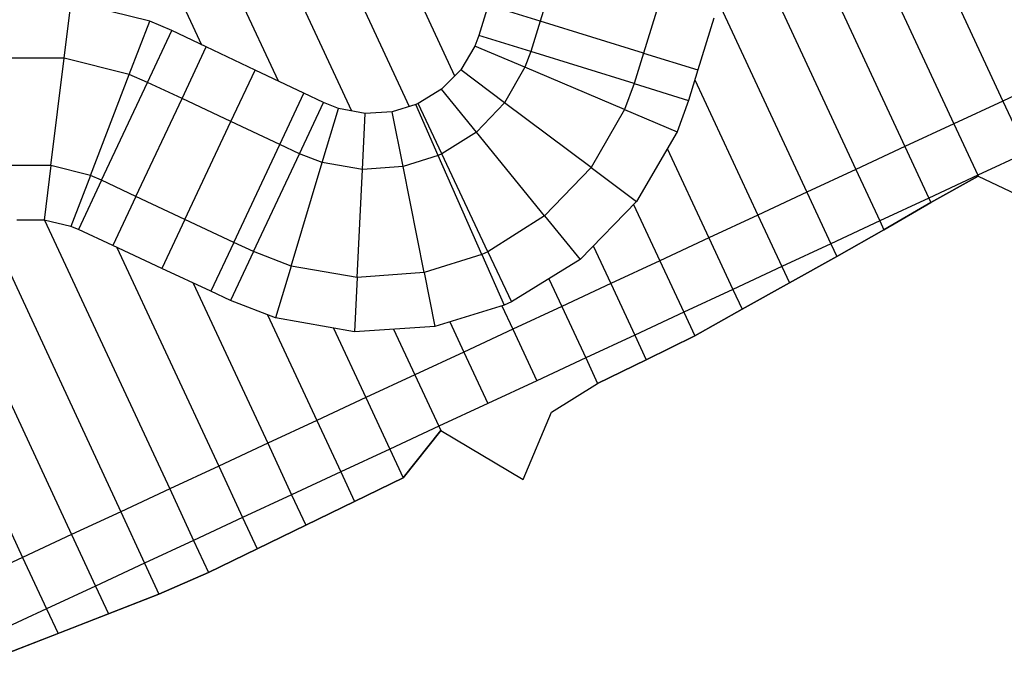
# Model space of a CAD drawing. Extents: x 1075205 to 1080159, y 1572534 to 1573545.
# Tile 26 of 29: x 1079359 to 1079724, y 1572845 to 1573079. Entities that reach past the tile are written whole.
import ezdxf

# ---------------------------------------------------------------- set-up
doc = ezdxf.new("R2010")
doc.units = 0
doc.header["$MEASUREMENT"] = 0
doc.layers.add('Canal', color=8, linetype='Continuous')

msp = doc.modelspace()

# ---------------------------------------------------------------- linework, layer by layer
msp.add_lwpolyline([(1079354.86, 1572844.9), (1079410.85, 1572866.79), (1079429.16, 1572874.84), (1079501.15, 1572909.78), (1079515.07, 1572927.26), (1079545.55, 1572909.15), (1079556, 1572934.12), (1079573.13, 1572944.71), (1079591.12, 1572953.44), (1079609.07, 1572962.28), (1079626.54, 1572972.15), (1079644.05, 1572981.92), (1079661.57, 1572991.68), (1079679.04, 1573001.54), (1079696.43, 1573011.57), (1079713.92, 1573021.39), (1079742.23, 1573007.96)])
at = {"layer": 'Canal', "extrusion": (-0.001055, -0.000490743, 0.999999)}
for p, q in [((1079471.6, 1573162.87, 71.26), (1079520.21, 1573058.43, 71.26)), ((1079471.6, 1573162.87, 71.26), (1079520.21, 1573058.43, 71.26)), ((1079453.47, 1573154.43, 71.23), (1079503.43, 1573047.08, 71.23)), ((1079453.47, 1573154.43, 71.23), (1079503.43, 1573047.08, 71.23)), ((1079675.86, 1573150.58, 71.46), (1079723.06, 1573049.14, 71.46)), ((1079675.86, 1573150.58, 71.46), (1079723.06, 1573049.14, 71.46)), ((1079654.65, 1573148.75, 71.44), (1079704.93, 1573040.71, 71.44)), ((1079654.65, 1573148.75, 71.44), (1079704.93, 1573040.71, 71.44)), ((1079435.34, 1573145.99, 71.21), (1079482.11, 1573045.48, 71.21)), ((1079435.34, 1573145.99, 71.21), (1079482.11, 1573045.48, 71.21)), ((1079417.21, 1573137.55, 71.19), (1079454.89, 1573056.57, 71.19)), ((1079417.21, 1573137.55, 71.19), (1079454.89, 1573056.57, 71.19)), ((1079637.82, 1573137.51, 71.42), (1079686.8, 1573032.27, 71.42)), ((1079637.82, 1573137.51, 71.42), (1079686.8, 1573032.27, 71.42)), ((1079399.07, 1573129.11, 71.16), (1079426.6, 1573069.97, 71.16)), ((1079399.07, 1573129.11, 71.16), (1079426.6, 1573069.97, 71.16)), ((1079626.66, 1573114.1, 71.4), (1079668.66, 1573023.83, 71.4)), ((1079626.66, 1573114.1, 71.4), (1079668.66, 1573023.83, 71.4)), ((1079617.89, 1573085.54, 71.37), (1079650.53, 1573015.39, 71.37)), ((1079617.89, 1573085.54, 71.37), (1079650.53, 1573015.39, 71.37)), ((1079609.11, 1573056.99, 71.35), (1079632.4, 1573006.95, 71.35)), ((1079609.11, 1573056.99, 71.35), (1079632.4, 1573006.95, 71.35)), ((1079741.2, 1573057.58, 71.49), (1079723.06, 1573049.14, 71.46)), ((1079723.06, 1573049.14, 71.46), (1079704.93, 1573040.71, 71.44)), ((1079704.93, 1573040.71, 71.44), (1079686.8, 1573032.27, 71.42)), ((1079598.89, 1573031.57, 71.33), (1079614.27, 1572998.51, 71.33)), ((1079598.89, 1573031.57, 71.33), (1079614.27, 1572998.51, 71.33)), ((1079686.8, 1573032.27, 71.42), (1079668.66, 1573023.83, 71.4)), ((1079668.66, 1573023.83, 71.4), (1079650.53, 1573015.39, 71.37)), ((1079650.53, 1573015.39, 71.37), (1079632.4, 1573006.95, 71.35)), ((1079586.45, 1573010.89, 71.3), (1079596.13, 1572990.08, 71.3)), ((1079586.45, 1573010.89, 71.3), (1079596.13, 1572990.08, 71.3)), ((1079368.55, 1573005.09, 71.07), (1079414.81, 1572905.69, 71.07)), ((1079368.55, 1573005.09, 71.07), (1079414.81, 1572905.69, 71.07)), ((1079632.4, 1573006.95, 71.35), (1079614.27, 1572998.51, 71.33)), ((1079347.81, 1573002.25, 71.05), (1079396.67, 1572897.25, 71.05)), ((1079347.81, 1573002.25, 71.05), (1079396.67, 1572897.25, 71.05)), ((1079614.27, 1572998.51, 71.33), (1079596.13, 1572990.08, 71.3)), ((1079395.31, 1572994.99, 71.09), (1079432.94, 1572914.13, 71.09)), ((1079395.31, 1572994.99, 71.09), (1079432.94, 1572914.13, 71.09)), ((1079571.52, 1572995.56, 71.28), (1079578, 1572981.64, 71.28)), ((1079571.52, 1572995.56, 71.28), (1079578, 1572981.64, 71.28)), ((1079331.48, 1572989.95, 71.02), (1079378.54, 1572888.81, 71.02)), ((1079331.48, 1572989.95, 71.02), (1079378.54, 1572888.81, 71.02)), ((1079596.13, 1572990.08, 71.3), (1079578, 1572981.64, 71.28)), ((1079555.11, 1572983.42, 71.26), (1079559.87, 1572973.2, 71.26)), ((1079555.11, 1572983.42, 71.26), (1079559.87, 1572973.2, 71.26)), ((1079423.5, 1572981.82, 71.12), (1079451.07, 1572922.57, 71.12)), ((1079423.5, 1572981.82, 71.12), (1079451.07, 1572922.57, 71.12)), ((1079578, 1572981.64, 71.28), (1079559.87, 1572973.2, 71.26)), ((1079537.72, 1572973.39, 71.23), (1079541.74, 1572964.76, 71.23)), ((1079537.72, 1572973.39, 71.23), (1079541.74, 1572964.76, 71.23)), ((1079559.87, 1572973.2, 71.26), (1079541.74, 1572964.76, 71.23)), ((1079451.02, 1572970.08, 71.14), (1079469.21, 1572931.01, 71.14)), ((1079451.02, 1572970.08, 71.14), (1079469.21, 1572931.01, 71.14)), ((1079321.24, 1572964.55, 71), (1079360.41, 1572880.38, 71)), ((1079321.24, 1572964.55, 71), (1079360.41, 1572880.38, 71)), ((1079475.37, 1572965.16, 71.16), (1079487.34, 1572939.45, 71.16)), ((1079475.37, 1572965.16, 71.16), (1079487.34, 1572939.45, 71.16)), ((1079497.63, 1572964.74, 71.19), (1079505.47, 1572947.88, 71.19)), ((1079497.63, 1572964.74, 71.19), (1079505.47, 1572947.88, 71.19)), ((1079518.42, 1572967.47, 71.21), (1079523.6, 1572956.32, 71.21)), ((1079518.42, 1572967.47, 71.21), (1079523.6, 1572956.32, 71.21)), ((1079541.74, 1572964.76, 71.23), (1079523.6, 1572956.32, 71.21)), ((1079523.6, 1572956.32, 71.21), (1079505.47, 1572947.88, 71.19)), ((1079505.47, 1572947.88, 71.19), (1079487.34, 1572939.45, 71.16)), ((1079487.34, 1572939.45, 71.16), (1079469.21, 1572931.01, 71.14)), ((1079469.21, 1572931.01, 71.14), (1079451.07, 1572922.57, 71.12)), ((1079451.07, 1572922.57, 71.12), (1079432.94, 1572914.13, 71.09)), ((1079432.94, 1572914.13, 71.09), (1079414.81, 1572905.69, 71.07)), ((1079414.81, 1572905.69, 71.07), (1079396.67, 1572897.25, 71.05)), ((1079396.67, 1572897.25, 71.05), (1079378.54, 1572888.81, 71.02)), ((1079378.54, 1572888.81, 71.02), (1079360.41, 1572880.38, 71)), ((1079360.41, 1572880.38, 71), (1079342.28, 1572871.94, 70.98))]:
    msp.add_line(p, q, dxfattribs=at)
at = {"layer": 'Canal', "extrusion": (0.067784, -0.021963, 0.997458)}
for p, q in [((1079557.78, 1573097.81, 69.86), (1079551.87, 1573078.7, 69.84)), ((1079532.65, 1573084.65, 71.28), (1079529.13, 1573073.38, 71.27)), ((1079551.87, 1573078.7, 69.84), (1079532.65, 1573084.65, 71.28)), ((1079551.87, 1573078.7, 69.84), (1079532.65, 1573084.65, 71.28)), ((1079551.87, 1573078.7, 69.84), (1079548.38, 1573067.42, 69.83)), ((1079548.38, 1573067.42, 69.83), (1079529.13, 1573073.38, 71.27))]:
    msp.add_line(p, q, dxfattribs=at)
at = {"layer": 'Canal', "extrusion": (-0.000276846, -0.0008942, 1)}
for p, q in [((1079557.78, 1573097.81, 69.86), (1079551.87, 1573078.7, 69.84)), ((1079595.99, 1573085.98, 69.86), (1079590.08, 1573066.87, 69.84)), ((1079551.87, 1573078.7, 69.84), (1079548.38, 1573067.42, 69.83)), ((1079590.08, 1573066.87, 69.84), (1079551.87, 1573078.7, 69.84)), ((1079590.08, 1573066.87, 69.84), (1079551.87, 1573078.7, 69.84)), ((1079586.59, 1573055.59, 69.83), (1079548.38, 1573067.42, 69.83)), ((1079590.08, 1573066.87, 69.84), (1079586.59, 1573055.59, 69.83))]:
    msp.add_line(p, q, dxfattribs=at)
at = {"layer": 'Canal'}
for p, q in [((1079375.78, 1573064.97, 69.62), (1079378.37, 1573085.8, 71.12)), ((1079375.78, 1573064.97, 69.62), (1079378.37, 1573085.8, 71.12)), ((1079407.43, 1573078.64, 71.15), (1079378.37, 1573085.8, 71.12)), ((1079399.85, 1573058.94, 69.64), (1079407.43, 1573078.64, 71.15)), ((1079399.85, 1573058.94, 69.64), (1079407.43, 1573078.64, 71.15)), ((1079415.6, 1573075.18, 71.15), (1079407.43, 1573078.64, 71.15)), ((1079406.61, 1573056.05, 69.64), (1079415.6, 1573075.18, 71.15)), ((1079529.13, 1573073.38, 71.27), (1079527.65, 1573069.47, 71.27)), ((1079548.38, 1573067.42, 69.83), (1079529.13, 1573073.38, 71.27)), ((1079527.65, 1573069.47, 71.27), (1079522.47, 1573060.74, 71.26)), ((1079546.25, 1573061.61, 69.83), (1079527.65, 1573069.47, 71.27)), ((1079546.25, 1573061.61, 69.83), (1079527.65, 1573069.47, 71.27)), ((1079548.38, 1573067.42, 69.83), (1079546.25, 1573061.61, 69.83)), ((1079548.38, 1573067.42, 69.83), (1079546.25, 1573061.61, 69.83)), ((1079586.59, 1573055.59, 69.83), (1079548.38, 1573067.42, 69.83)), ((1079375.78, 1573064.97, 69.62), (1079350.96, 1573065.01, 69.6)), ((1079375.78, 1573064.97, 69.62), (1079350.96, 1573065.01, 69.6)), ((1079370.85, 1573025.28, 69.62), (1079375.78, 1573064.97, 69.62)), ((1079370.85, 1573025.28, 69.62), (1079375.78, 1573064.97, 69.62)), ((1079399.85, 1573058.94, 69.64), (1079375.78, 1573064.97, 69.62)), ((1079399.85, 1573058.94, 69.64), (1079375.78, 1573064.97, 69.62)), ((1079385.48, 1573021.61, 69.64), (1079399.85, 1573058.94, 69.64)), ((1079385.48, 1573021.61, 69.64), (1079399.85, 1573058.94, 69.64)), ((1079406.61, 1573056.05, 69.64), (1079399.85, 1573058.94, 69.64)), ((1079406.61, 1573056.05, 69.64), (1079399.85, 1573058.94, 69.64)), ((1079522.47, 1573060.74, 71.26), (1079515.38, 1573053.51, 71.25)), ((1079538.73, 1573048.53, 69.81), (1079522.47, 1573060.74, 71.26)), ((1079538.73, 1573048.53, 69.81), (1079522.47, 1573060.74, 71.26)), ((1079546.25, 1573061.61, 69.83), (1079538.73, 1573048.53, 69.81)), ((1079546.25, 1573061.61, 69.83), (1079538.73, 1573048.53, 69.81)), ((1079583.09, 1573046.02, 69.83), (1079546.25, 1573061.61, 69.83)), ((1079583.09, 1573046.02, 69.83), (1079546.25, 1573061.61, 69.83)), ((1079389.59, 1573019.86, 69.64), (1079406.61, 1573056.05, 69.64)), ((1079586.59, 1573055.59, 69.83), (1079583.09, 1573046.02, 69.83)), ((1079586.59, 1573055.59, 69.83), (1079583.09, 1573046.02, 69.83)), ((1079586.59, 1573055.59, 69.83), (1079606.77, 1573049.34, 71.34)), ((1079515.38, 1573053.51, 71.25), (1079506.77, 1573048.22, 71.24)), ((1079528.27, 1573037.66, 69.79), (1079515.38, 1573053.51, 71.25)), ((1079528.27, 1573037.66, 69.79), (1079515.38, 1573053.51, 71.25)), ((1079462.77, 1573029.65, 69.7), (1079471.69, 1573048.62, 71.2)), ((1079477.28, 1573046.38, 71.2), (1079471.69, 1573048.62, 71.2)), ((1079505.88, 1573047.83, 71.24), (1079497.17, 1573045.17, 71.22)), ((1079506.77, 1573048.22, 71.24), (1079505.88, 1573047.83, 71.24)), ((1079514.18, 1573029.03, 69.77), (1079505.88, 1573047.83, 71.24)), ((1079514.18, 1573029.03, 69.77), (1079505.88, 1573047.83, 71.24)), ((1079515.5, 1573029.63, 69.77), (1079506.77, 1573048.22, 71.24)), ((1079515.5, 1573029.63, 69.77), (1079506.77, 1573048.22, 71.24)), ((1079538.73, 1573048.53, 69.81), (1079528.27, 1573037.66, 69.79)), ((1079538.73, 1573048.53, 69.81), (1079528.27, 1573037.66, 69.79)), ((1079570.72, 1573024.51, 69.81), (1079538.73, 1573048.53, 69.81)), ((1079570.72, 1573024.51, 69.81), (1079538.73, 1573048.53, 69.81)), ((1079606.77, 1573049.34, 71.34), (1079602.52, 1573037.81, 71.33)), ((1079471.26, 1573026.39, 69.71), (1079477.28, 1573046.38, 71.2)), ((1079471.26, 1573026.39, 69.71), (1079477.28, 1573046.38, 71.2)), ((1079487.13, 1573044.55, 71.21), (1079477.28, 1573046.38, 71.2)), ((1079486.12, 1573023.83, 69.73), (1079487.13, 1573044.55, 71.21)), ((1079486.12, 1573023.83, 69.73), (1079487.13, 1573044.55, 71.21)), ((1079497.17, 1573045.17, 71.22), (1079487.13, 1573044.55, 71.21)), ((1079501.17, 1573024.93, 69.75), (1079497.17, 1573045.17, 71.22)), ((1079501.17, 1573024.93, 69.75), (1079497.17, 1573045.17, 71.22)), ((1079583.09, 1573046.02, 69.83), (1079570.72, 1573024.51, 69.81)), ((1079583.09, 1573046.02, 69.83), (1079570.72, 1573024.51, 69.81)), ((1079583.09, 1573046.02, 69.83), (1079602.52, 1573037.81, 71.33)), ((1079583.09, 1573046.02, 69.83), (1079602.52, 1573037.81, 71.33)), ((1079528.27, 1573037.66, 69.79), (1079515.5, 1573029.63, 69.77)), ((1079528.27, 1573037.66, 69.79), (1079515.5, 1573029.63, 69.77)), ((1079553.51, 1573006.63, 69.79), (1079528.27, 1573037.66, 69.79)), ((1079553.51, 1573006.63, 69.79), (1079528.27, 1573037.66, 69.79)), ((1079602.52, 1573037.81, 71.33), (1079587.47, 1573011.93, 71.3)), ((1079445.75, 1572993.45, 69.7), (1079462.77, 1573029.65, 69.7)), ((1079471.26, 1573026.39, 69.71), (1079462.77, 1573029.65, 69.7)), ((1079471.26, 1573026.39, 69.71), (1079462.77, 1573029.65, 69.7)), ((1079515.5, 1573029.63, 69.77), (1079514.18, 1573029.03, 69.77)), ((1079515.5, 1573029.63, 69.77), (1079514.18, 1573029.03, 69.77)), ((1079532.5, 1572993.43, 69.77), (1079515.5, 1573029.63, 69.77)), ((1079532.5, 1572993.43, 69.77), (1079515.5, 1573029.63, 69.77)), ((1079459.71, 1572988.1, 69.71), (1079471.26, 1573026.39, 69.71)), ((1079459.71, 1572988.1, 69.71), (1079471.26, 1573026.39, 69.71)), ((1079486.12, 1573023.83, 69.73), (1079471.26, 1573026.39, 69.71)), ((1079486.12, 1573023.83, 69.73), (1079471.26, 1573026.39, 69.71)), ((1079514.18, 1573029.03, 69.77), (1079501.17, 1573024.93, 69.75)), ((1079514.18, 1573029.03, 69.77), (1079501.17, 1573024.93, 69.75)), ((1079530.32, 1572992.44, 69.77), (1079514.18, 1573029.03, 69.77)), ((1079530.32, 1572992.44, 69.77), (1079514.18, 1573029.03, 69.77)), ((1079370.85, 1573025.28, 69.62), (1079355.77, 1573025.3, 69.6)), ((1079370.85, 1573025.28, 69.62), (1079355.77, 1573025.3, 69.6)), ((1079370.85, 1573025.28, 69.62), (1079368.35, 1573005.14, 71.07)), ((1079370.85, 1573025.28, 69.62), (1079368.35, 1573005.14, 71.07)), ((1079385.48, 1573021.61, 69.64), (1079370.85, 1573025.28, 69.62)), ((1079385.48, 1573021.61, 69.64), (1079370.85, 1573025.28, 69.62)), ((1079484.17, 1572983.88, 69.73), (1079486.12, 1573023.83, 69.73)), ((1079484.17, 1572983.88, 69.73), (1079486.12, 1573023.83, 69.73)), ((1079501.17, 1573024.93, 69.75), (1079486.12, 1573023.83, 69.73)), ((1079501.17, 1573024.93, 69.75), (1079486.12, 1573023.83, 69.73)), ((1079508.92, 1572985.69, 69.75), (1079501.17, 1573024.93, 69.75)), ((1079508.92, 1572985.69, 69.75), (1079501.17, 1573024.93, 69.75)), ((1079570.72, 1573024.51, 69.81), (1079553.51, 1573006.63, 69.79)), ((1079570.72, 1573024.51, 69.81), (1079553.51, 1573006.63, 69.79)), ((1079570.72, 1573024.51, 69.81), (1079587.47, 1573011.93, 71.3)), ((1079570.72, 1573024.51, 69.81), (1079587.47, 1573011.93, 71.3)), ((1079385.48, 1573021.61, 69.64), (1079378.24, 1573002.8, 71.08)), ((1079385.48, 1573021.61, 69.64), (1079378.24, 1573002.8, 71.08)), ((1079389.59, 1573019.86, 69.64), (1079381.03, 1573001.65, 71.08)), ((1079389.59, 1573019.86, 69.64), (1079385.48, 1573021.61, 69.64)), ((1079389.59, 1573019.86, 69.64), (1079385.48, 1573021.61, 69.64)), ((1079587.47, 1573011.93, 71.3), (1079566.61, 1572990.52, 71.27)), ((1079368.35, 1573005.14, 71.07), (1079358.22, 1573005.05, 71.06)), ((1079378.24, 1573002.8, 71.08), (1079368.35, 1573005.14, 71.07)), ((1079553.51, 1573006.63, 69.79), (1079532.5, 1572993.43, 69.77)), ((1079553.51, 1573006.63, 69.79), (1079532.5, 1572993.43, 69.77)), ((1079553.51, 1573006.63, 69.79), (1079566.61, 1572990.52, 71.27)), ((1079553.51, 1573006.63, 69.79), (1079566.61, 1572990.52, 71.27)), ((1079381.03, 1573001.65, 71.08), (1079378.24, 1573002.8, 71.08)), ((1079445.75, 1572993.45, 69.7), (1079437.26, 1572975.4, 71.13)), ((1079459.71, 1572988.1, 69.71), (1079445.75, 1572993.45, 69.7)), ((1079459.71, 1572988.1, 69.71), (1079445.75, 1572993.45, 69.7)), ((1079532.5, 1572993.43, 69.77), (1079530.32, 1572992.44, 69.77)), ((1079532.5, 1572993.43, 69.77), (1079530.32, 1572992.44, 69.77)), ((1079532.5, 1572993.43, 69.77), (1079541.23, 1572974.84, 71.24)), ((1079532.5, 1572993.43, 69.77), (1079541.23, 1572974.84, 71.24)), ((1079530.32, 1572992.44, 69.77), (1079508.92, 1572985.69, 69.75)), ((1079530.32, 1572992.44, 69.77), (1079508.92, 1572985.69, 69.75)), ((1079530.32, 1572992.44, 69.77), (1079538.6, 1572973.67, 71.23)), ((1079530.32, 1572992.44, 69.77), (1079538.6, 1572973.67, 71.23)), ((1079566.61, 1572990.52, 71.27), (1079541.23, 1572974.84, 71.24)), ((1079459.71, 1572988.1, 69.71), (1079453.94, 1572968.95, 71.14)), ((1079459.71, 1572988.1, 69.71), (1079453.94, 1572968.95, 71.14)), ((1079484.17, 1572983.88, 69.73), (1079459.71, 1572988.1, 69.71)), ((1079484.17, 1572983.88, 69.73), (1079459.71, 1572988.1, 69.71)), ((1079484.17, 1572983.88, 69.73), (1079483.19, 1572963.77, 71.17)), ((1079484.17, 1572983.88, 69.73), (1079483.19, 1572963.77, 71.17)), ((1079508.92, 1572985.69, 69.75), (1079484.17, 1572983.88, 69.73)), ((1079508.92, 1572985.69, 69.75), (1079484.17, 1572983.88, 69.73)), ((1079508.92, 1572985.69, 69.75), (1079512.86, 1572965.76, 71.2)), ((1079508.92, 1572985.69, 69.75), (1079512.86, 1572965.76, 71.2)), ((1079453.94, 1572968.95, 71.14), (1079437.26, 1572975.4, 71.13)), ((1079538.6, 1572973.67, 71.23), (1079512.86, 1572965.76, 71.2)), ((1079541.23, 1572974.84, 71.24), (1079538.6, 1572973.67, 71.23)), ((1079483.19, 1572963.77, 71.17), (1079453.94, 1572968.95, 71.14)), ((1079512.86, 1572965.76, 71.2), (1079483.19, 1572963.77, 71.17))]:
    msp.add_line(p, q, dxfattribs=at)
at = {"layer": 'Canal', "extrusion": (0.068336, -0.02018, -0.997458)}
for p, q in [((1079595.99, 1573085.98, 69.86), (1079590.08, 1573066.87, 69.84)), ((1079616.11, 1573079.75, 71.37), (1079610.23, 1573060.63, 71.35)), ((1079590.08, 1573066.87, 69.84), (1079586.59, 1573055.59, 69.83)), ((1079590.08, 1573066.87, 69.84), (1079610.23, 1573060.63, 71.35)), ((1079590.08, 1573066.87, 69.84), (1079610.23, 1573060.63, 71.35)), ((1079610.23, 1573060.63, 71.35), (1079606.77, 1573049.34, 71.34)), ((1079586.59, 1573055.59, 69.83), (1079606.77, 1573049.34, 71.34))]:
    msp.add_line(p, q, dxfattribs=at)
at = {"layer": 'Canal', "extrusion": (-0.031162, -0.064078, 0.997458)}
for p, q in [((1079406.61, 1573056.05, 69.64), (1079415.6, 1573075.18, 71.15)), ((1079428.34, 1573069.15, 71.16), (1079415.6, 1573075.18, 71.15)), ((1079419.36, 1573050.06, 69.66), (1079428.34, 1573069.15, 71.16)), ((1079419.36, 1573050.06, 69.66), (1079428.34, 1573069.15, 71.16)), ((1079446.41, 1573060.59, 71.18), (1079428.34, 1573069.15, 71.16)), ((1079437.46, 1573041.55, 69.68), (1079446.41, 1573060.59, 71.18)), ((1079437.46, 1573041.55, 69.68), (1079446.41, 1573060.59, 71.18)), ((1079464.49, 1573052.03, 71.19), (1079446.41, 1573060.59, 71.18)), ((1079419.36, 1573050.06, 69.66), (1079406.61, 1573056.05, 69.64)), ((1079455.56, 1573033.04, 69.69), (1079464.49, 1573052.03, 71.19)), ((1079455.56, 1573033.04, 69.69), (1079464.49, 1573052.03, 71.19)), ((1079471.69, 1573048.62, 71.2), (1079464.49, 1573052.03, 71.19)), ((1079437.46, 1573041.55, 69.68), (1079419.36, 1573050.06, 69.66)), ((1079462.77, 1573029.65, 69.7), (1079471.69, 1573048.62, 71.2)), ((1079455.56, 1573033.04, 69.69), (1079437.46, 1573041.55, 69.68)), ((1079462.77, 1573029.65, 69.7), (1079455.56, 1573033.04, 69.69))]:
    msp.add_line(p, q, dxfattribs=at)
at = {"layer": 'Canal', "extrusion": (-0.000847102, 0.000398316, 1)}
for p, q in [((1079389.59, 1573019.86, 69.64), (1079406.61, 1573056.05, 69.64)), ((1079419.36, 1573050.06, 69.66), (1079406.61, 1573056.05, 69.64)), ((1079402.34, 1573013.86, 69.66), (1079419.36, 1573050.06, 69.66)), ((1079402.34, 1573013.86, 69.66), (1079419.36, 1573050.06, 69.66)), ((1079437.46, 1573041.55, 69.68), (1079419.36, 1573050.06, 69.66)), ((1079420.44, 1573005.35, 69.68), (1079437.46, 1573041.55, 69.68)), ((1079420.44, 1573005.35, 69.68), (1079437.46, 1573041.55, 69.68)), ((1079455.56, 1573033.04, 69.69), (1079437.46, 1573041.55, 69.68)), ((1079438.54, 1572996.84, 69.69), (1079455.56, 1573033.04, 69.69)), ((1079438.54, 1572996.84, 69.69), (1079455.56, 1573033.04, 69.69)), ((1079445.75, 1572993.45, 69.7), (1079462.77, 1573029.65, 69.7)), ((1079462.77, 1573029.65, 69.7), (1079455.56, 1573033.04, 69.69)), ((1079402.34, 1573013.86, 69.66), (1079389.59, 1573019.86, 69.64)), ((1079420.44, 1573005.35, 69.68), (1079402.34, 1573013.86, 69.66)), ((1079438.54, 1572996.84, 69.69), (1079420.44, 1573005.35, 69.68)), ((1079445.75, 1572993.45, 69.7), (1079438.54, 1572996.84, 69.69))]:
    msp.add_line(p, q, dxfattribs=at)
at = {"layer": 'Canal', "extrusion": (0.031112, -0.064105, -0.997458)}
for p, q in [((1079741.2, 1573057.58, 71.49), (1079723.06, 1573049.14, 71.46)), ((1079723.06, 1573049.14, 71.46), (1079704.93, 1573040.71, 71.44)), ((1079723.06, 1573049.14, 71.46), (1079731.92, 1573030.11, 72.96)), ((1079723.06, 1573049.14, 71.46), (1079731.92, 1573030.11, 72.96)), ((1079704.93, 1573040.71, 71.44), (1079686.8, 1573032.27, 71.42)), ((1079704.93, 1573040.71, 71.44), (1079713.79, 1573021.67, 72.94)), ((1079704.93, 1573040.71, 71.44), (1079713.79, 1573021.67, 72.94)), ((1079686.8, 1573032.27, 71.42), (1079668.66, 1573023.83, 71.4)), ((1079686.8, 1573032.27, 71.42), (1079695.66, 1573013.23, 72.92)), ((1079686.8, 1573032.27, 71.42), (1079695.66, 1573013.23, 72.92)), ((1079731.92, 1573030.11, 72.96), (1079713.79, 1573021.67, 72.94)), ((1079668.66, 1573023.83, 71.4), (1079650.53, 1573015.39, 71.37)), ((1079668.66, 1573023.83, 71.4), (1079677.53, 1573004.79, 72.9)), ((1079668.66, 1573023.83, 71.4), (1079677.53, 1573004.79, 72.9)), ((1079713.79, 1573021.67, 72.94), (1079695.66, 1573013.23, 72.92)), ((1079650.53, 1573015.39, 71.37), (1079632.4, 1573006.95, 71.35)), ((1079650.53, 1573015.39, 71.37), (1079659.39, 1572996.35, 72.87)), ((1079650.53, 1573015.39, 71.37), (1079659.39, 1572996.35, 72.87)), ((1079695.66, 1573013.23, 72.92), (1079677.53, 1573004.79, 72.9)), ((1079632.4, 1573006.95, 71.35), (1079614.27, 1572998.51, 71.33)), ((1079632.4, 1573006.95, 71.35), (1079641.26, 1572987.91, 72.85)), ((1079632.4, 1573006.95, 71.35), (1079641.26, 1572987.91, 72.85)), ((1079677.53, 1573004.79, 72.9), (1079659.39, 1572996.35, 72.87)), ((1079614.27, 1572998.51, 71.33), (1079596.13, 1572990.08, 71.3)), ((1079614.27, 1572998.51, 71.33), (1079623.13, 1572979.47, 72.83)), ((1079614.27, 1572998.51, 71.33), (1079623.13, 1572979.47, 72.83)), ((1079659.39, 1572996.35, 72.87), (1079641.26, 1572987.91, 72.85)), ((1079596.13, 1572990.08, 71.3), (1079578, 1572981.64, 71.28)), ((1079596.13, 1572990.08, 71.3), (1079604.99, 1572971.04, 72.8)), ((1079596.13, 1572990.08, 71.3), (1079604.99, 1572971.04, 72.8)), ((1079641.26, 1572987.91, 72.85), (1079623.13, 1572979.47, 72.83)), ((1079578, 1572981.64, 71.28), (1079559.87, 1572973.2, 71.26)), ((1079578, 1572981.64, 71.28), (1079586.86, 1572962.6, 72.78)), ((1079578, 1572981.64, 71.28), (1079586.86, 1572962.6, 72.78)), ((1079623.13, 1572979.47, 72.83), (1079604.99, 1572971.04, 72.8)), ((1079559.87, 1572973.2, 71.26), (1079541.74, 1572964.76, 71.23)), ((1079559.87, 1572973.2, 71.26), (1079568.73, 1572954.16, 72.76)), ((1079559.87, 1572973.2, 71.26), (1079568.73, 1572954.16, 72.76)), ((1079604.99, 1572971.04, 72.8), (1079586.86, 1572962.6, 72.78)), ((1079541.74, 1572964.76, 71.23), (1079523.6, 1572956.32, 71.21)), ((1079541.74, 1572964.76, 71.23), (1079550.6, 1572945.72, 72.73)), ((1079541.74, 1572964.76, 71.23), (1079550.6, 1572945.72, 72.73)), ((1079586.86, 1572962.6, 72.78), (1079568.73, 1572954.16, 72.76)), ((1079523.6, 1572956.32, 71.21), (1079505.47, 1572947.88, 71.19)), ((1079523.6, 1572956.32, 71.21), (1079532.46, 1572937.28, 72.71)), ((1079523.6, 1572956.32, 71.21), (1079532.46, 1572937.28, 72.71)), ((1079568.73, 1572954.16, 72.76), (1079550.6, 1572945.72, 72.73)), ((1079505.47, 1572947.88, 71.19), (1079487.34, 1572939.45, 71.16)), ((1079505.47, 1572947.88, 71.19), (1079514.33, 1572928.84, 72.69)), ((1079505.47, 1572947.88, 71.19), (1079514.33, 1572928.84, 72.69)), ((1079550.6, 1572945.72, 72.73), (1079532.46, 1572937.28, 72.71)), ((1079487.34, 1572939.45, 71.16), (1079469.21, 1572931.01, 71.14)), ((1079487.34, 1572939.45, 71.16), (1079496.2, 1572920.41, 72.66)), ((1079487.34, 1572939.45, 71.16), (1079496.2, 1572920.41, 72.66)), ((1079532.46, 1572937.28, 72.71), (1079514.33, 1572928.84, 72.69)), ((1079469.21, 1572931.01, 71.14), (1079451.07, 1572922.57, 71.12)), ((1079469.21, 1572931.01, 71.14), (1079478.07, 1572911.97, 72.64)), ((1079469.21, 1572931.01, 71.14), (1079478.07, 1572911.97, 72.64)), ((1079514.33, 1572928.84, 72.69), (1079496.2, 1572920.41, 72.66)), ((1079451.07, 1572922.57, 71.12), (1079432.94, 1572914.13, 71.09)), ((1079451.07, 1572922.57, 71.12), (1079459.93, 1572903.53, 72.62)), ((1079451.07, 1572922.57, 71.12), (1079459.93, 1572903.53, 72.62)), ((1079496.2, 1572920.41, 72.66), (1079478.07, 1572911.97, 72.64)), ((1079432.94, 1572914.13, 71.09), (1079414.81, 1572905.69, 71.07)), ((1079432.94, 1572914.13, 71.09), (1079441.8, 1572895.09, 72.59)), ((1079432.94, 1572914.13, 71.09), (1079441.8, 1572895.09, 72.59)), ((1079478.07, 1572911.97, 72.64), (1079459.93, 1572903.53, 72.62)), ((1079414.81, 1572905.69, 71.07), (1079396.67, 1572897.25, 71.05)), ((1079414.81, 1572905.69, 71.07), (1079423.67, 1572886.65, 72.57)), ((1079414.81, 1572905.69, 71.07), (1079423.67, 1572886.65, 72.57)), ((1079459.93, 1572903.53, 72.62), (1079441.8, 1572895.09, 72.59)), ((1079396.67, 1572897.25, 71.05), (1079378.54, 1572888.81, 71.02)), ((1079396.67, 1572897.25, 71.05), (1079405.54, 1572878.21, 72.55)), ((1079396.67, 1572897.25, 71.05), (1079405.54, 1572878.21, 72.55)), ((1079441.8, 1572895.09, 72.59), (1079423.67, 1572886.65, 72.57)), ((1079378.54, 1572888.81, 71.02), (1079360.41, 1572880.38, 71)), ((1079378.54, 1572888.81, 71.02), (1079387.4, 1572869.78, 72.52)), ((1079378.54, 1572888.81, 71.02), (1079387.4, 1572869.78, 72.52)), ((1079423.67, 1572886.65, 72.57), (1079405.54, 1572878.21, 72.55)), ((1079360.41, 1572880.38, 71), (1079342.28, 1572871.94, 70.98)), ((1079360.41, 1572880.38, 71), (1079369.27, 1572861.34, 72.5)), ((1079360.41, 1572880.38, 71), (1079369.27, 1572861.34, 72.5)), ((1079405.54, 1572878.21, 72.55), (1079387.4, 1572869.78, 72.52)), ((1079387.4, 1572869.78, 72.52), (1079369.27, 1572861.34, 72.5)), ((1079369.27, 1572861.34, 72.5), (1079351.14, 1572852.9, 72.48))]:
    msp.add_line(p, q, dxfattribs=at)
at = {"layer": 'Canal', "extrusion": (-0.029472, -0.064872, -0.997458)}
for p, q in [((1079389.59, 1573019.86, 69.64), (1079381.03, 1573001.65, 71.08)), ((1079402.34, 1573013.86, 69.66), (1079389.59, 1573019.86, 69.64)), ((1079402.34, 1573013.86, 69.66), (1079393.8, 1572995.69, 71.09)), ((1079402.34, 1573013.86, 69.66), (1079393.8, 1572995.69, 71.09)), ((1079420.44, 1573005.35, 69.68), (1079402.34, 1573013.86, 69.66)), ((1079420.44, 1573005.35, 69.68), (1079411.92, 1572987.23, 71.11)), ((1079420.44, 1573005.35, 69.68), (1079411.92, 1572987.23, 71.11)), ((1079438.54, 1572996.84, 69.69), (1079420.44, 1573005.35, 69.68)), ((1079393.8, 1572995.69, 71.09), (1079381.03, 1573001.65, 71.08)), ((1079438.54, 1572996.84, 69.69), (1079430.04, 1572978.77, 71.12)), ((1079438.54, 1572996.84, 69.69), (1079430.04, 1572978.77, 71.12)), ((1079445.75, 1572993.45, 69.7), (1079438.54, 1572996.84, 69.69)), ((1079411.92, 1572987.23, 71.11), (1079393.8, 1572995.69, 71.09)), ((1079445.75, 1572993.45, 69.7), (1079437.26, 1572975.4, 71.13)), ((1079430.04, 1572978.77, 71.12), (1079411.92, 1572987.23, 71.11)), ((1079437.26, 1572975.4, 71.13), (1079430.04, 1572978.77, 71.12))]:
    msp.add_line(p, q, dxfattribs=at)
at = {"layer": 'Canal', "extrusion": (-0.031112, 0.064105, 0.997458)}
for p, q in [((1079713.79, 1573021.67, 72.94), (1079695.66, 1573013.23, 72.92)), ((1079713.92, 1573021.39, 72.96), (1079696.43, 1573011.57, 73.05)), ((1079713.79, 1573021.67, 72.94), (1079713.92, 1573021.39, 72.96)), ((1079695.66, 1573013.23, 72.92), (1079677.53, 1573004.79, 72.9)), ((1079696.43, 1573011.57, 73.05), (1079679.04, 1573001.54, 73.15)), ((1079695.66, 1573013.23, 72.92), (1079696.43, 1573011.57, 73.05)), ((1079695.66, 1573013.23, 72.92), (1079696.43, 1573011.57, 73.05)), ((1079677.53, 1573004.79, 72.9), (1079659.39, 1572996.35, 72.87)), ((1079677.53, 1573004.79, 72.9), (1079679.04, 1573001.54, 73.15)), ((1079677.53, 1573004.79, 72.9), (1079679.04, 1573001.54, 73.15)), ((1079679.04, 1573001.54, 73.15), (1079661.57, 1572991.68, 73.24)), ((1079659.39, 1572996.35, 72.87), (1079641.26, 1572987.91, 72.85)), ((1079659.39, 1572996.35, 72.87), (1079661.57, 1572991.68, 73.24)), ((1079659.39, 1572996.35, 72.87), (1079661.57, 1572991.68, 73.24)), ((1079661.57, 1572991.68, 73.24), (1079644.05, 1572981.92, 73.32)), ((1079641.26, 1572987.91, 72.85), (1079623.13, 1572979.47, 72.83)), ((1079641.26, 1572987.91, 72.85), (1079644.05, 1572981.92, 73.32)), ((1079641.26, 1572987.91, 72.85), (1079644.05, 1572981.92, 73.32)), ((1079623.13, 1572979.47, 72.83), (1079604.99, 1572971.04, 72.8)), ((1079623.13, 1572979.47, 72.83), (1079626.54, 1572972.15, 73.4)), ((1079623.13, 1572979.47, 72.83), (1079626.54, 1572972.15, 73.4)), ((1079644.05, 1572981.92, 73.32), (1079626.54, 1572972.15, 73.4)), ((1079626.54, 1572972.15, 73.4), (1079609.07, 1572962.28, 73.49)), ((1079604.99, 1572971.04, 72.8), (1079586.86, 1572962.6, 72.78)), ((1079604.99, 1572971.04, 72.8), (1079609.07, 1572962.28, 73.49)), ((1079604.99, 1572971.04, 72.8), (1079609.07, 1572962.28, 73.49)), ((1079586.86, 1572962.6, 72.78), (1079568.73, 1572954.16, 72.76)), ((1079586.86, 1572962.6, 72.78), (1079591.12, 1572953.44, 73.5)), ((1079586.86, 1572962.6, 72.78), (1079591.12, 1572953.44, 73.5)), ((1079609.07, 1572962.28, 73.49), (1079591.12, 1572953.44, 73.5)), ((1079568.73, 1572954.16, 72.76), (1079573.13, 1572944.71, 73.5)), ((1079591.12, 1572953.44, 73.5), (1079573.13, 1572944.71, 73.5)), ((1079514.33, 1572928.84, 72.69), (1079496.2, 1572920.41, 72.66)), ((1079514.33, 1572928.84, 72.69), (1079515.07, 1572927.26, 72.81)), ((1079515.07, 1572927.26, 72.81), (1079501.15, 1572909.78, 73.5)), ((1079496.2, 1572920.41, 72.66), (1079478.07, 1572911.97, 72.64)), ((1079496.2, 1572920.41, 72.66), (1079501.15, 1572909.78, 73.5)), ((1079496.2, 1572920.41, 72.66), (1079501.15, 1572909.78, 73.5)), ((1079478.07, 1572911.97, 72.64), (1079459.93, 1572903.53, 72.62)), ((1079478.07, 1572911.97, 72.64), (1079483.15, 1572901.04, 73.5)), ((1079478.07, 1572911.97, 72.64), (1079483.15, 1572901.04, 73.5)), ((1079501.15, 1572909.78, 73.5), (1079483.15, 1572901.04, 73.5)), ((1079459.93, 1572903.53, 72.62), (1079441.8, 1572895.09, 72.59)), ((1079459.93, 1572903.53, 72.62), (1079465.15, 1572892.31, 73.5)), ((1079459.93, 1572903.53, 72.62), (1079465.15, 1572892.31, 73.5)), ((1079483.15, 1572901.04, 73.5), (1079465.15, 1572892.31, 73.5)), ((1079441.8, 1572895.09, 72.59), (1079423.67, 1572886.65, 72.57)), ((1079441.8, 1572895.09, 72.59), (1079447.16, 1572883.58, 73.5)), ((1079441.8, 1572895.09, 72.59), (1079447.16, 1572883.58, 73.5)), ((1079465.15, 1572892.31, 73.5), (1079447.16, 1572883.58, 73.5)), ((1079423.67, 1572886.65, 72.57), (1079405.54, 1572878.21, 72.55)), ((1079423.67, 1572886.65, 72.57), (1079429.16, 1572874.84, 73.5)), ((1079423.67, 1572886.65, 72.57), (1079429.16, 1572874.84, 73.5)), ((1079447.16, 1572883.58, 73.5), (1079429.16, 1572874.84, 73.5)), ((1079405.54, 1572878.21, 72.55), (1079387.4, 1572869.78, 72.52)), ((1079405.54, 1572878.21, 72.55), (1079410.85, 1572866.79, 73.45)), ((1079405.54, 1572878.21, 72.55), (1079410.85, 1572866.79, 73.45)), ((1079429.16, 1572874.84, 73.5), (1079410.85, 1572866.79, 73.45)), ((1079387.4, 1572869.78, 72.52), (1079369.27, 1572861.34, 72.5)), ((1079387.4, 1572869.78, 72.52), (1079392.19, 1572859.49, 73.33)), ((1079387.4, 1572869.78, 72.52), (1079392.19, 1572859.49, 73.33)), ((1079410.85, 1572866.79, 73.45), (1079392.19, 1572859.49, 73.33)), ((1079369.27, 1572861.34, 72.5), (1079351.14, 1572852.9, 72.48)), ((1079369.27, 1572861.34, 72.5), (1079373.53, 1572852.19, 73.22)), ((1079369.27, 1572861.34, 72.5), (1079373.53, 1572852.19, 73.22)), ((1079392.19, 1572859.49, 73.33), (1079373.53, 1572852.19, 73.22)), ((1079373.53, 1572852.19, 73.22), (1079354.86, 1572844.9, 73.11))]:
    msp.add_line(p, q, dxfattribs=at)

doc.saveas('drawing.dxf')
